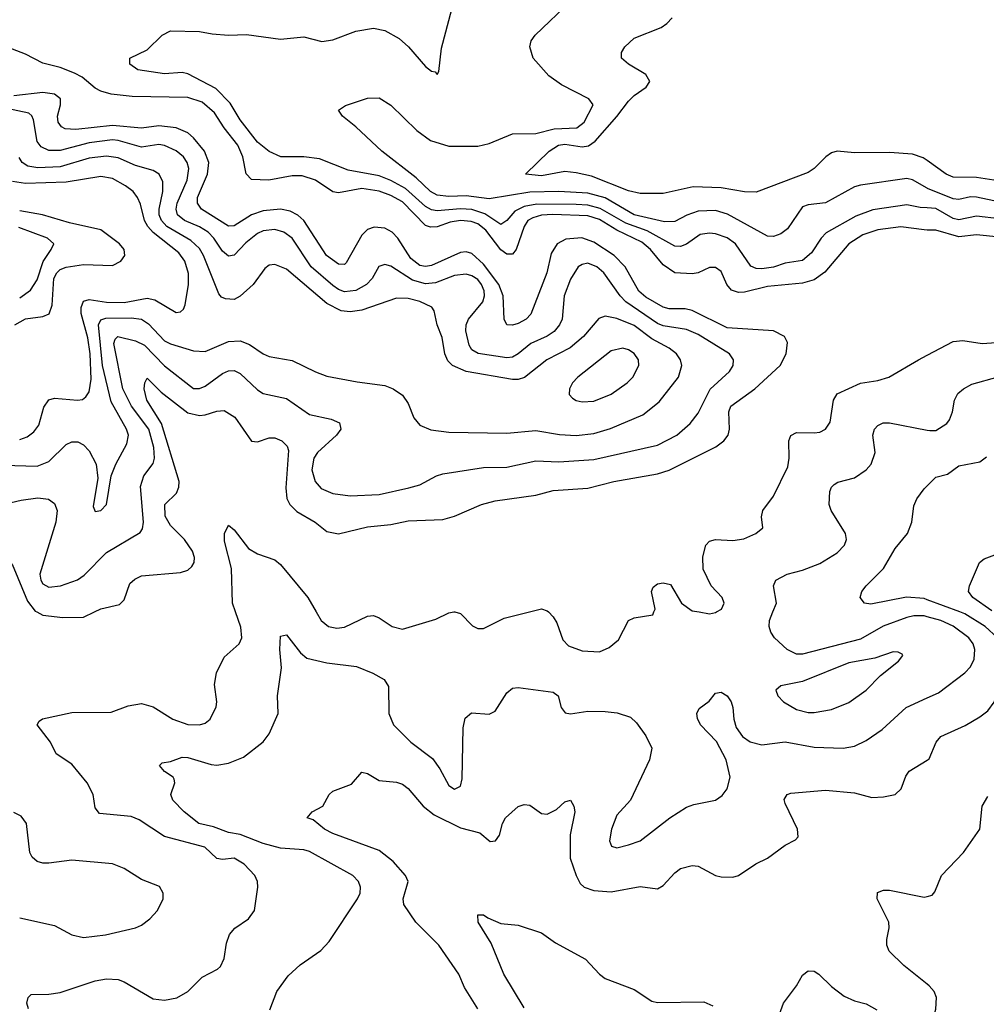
# Model space of a CAD drawing. Header units: inches. Extents: x 501365 to 657855, y 482276 to 547543.
# Tile 107 of 256: x 546870 to 550204, y 498646 to 502043. Entities that reach past the tile are written whole.
import ezdxf

# ---------------------------------------------------------------- set-up
doc = ezdxf.new("R2010")
doc.units = ezdxf.units.IN
doc.header["$MEASUREMENT"] = 0
for name, color, linetype in [('A5449', 7, 'Continuous'), ('A5459', 7, 'Continuous'), ('A5540', 7, 'Continuous'), ('A5550', 7, 'Continuous')]:
    doc.layers.add(name, color=color, linetype=linetype)

msp = doc.modelspace()

# ---------------------------------------------------------------- linework, layer by layer
at = {"layer": 'A5449', "color": 5}
for points, elevation in [([(546900.5, 498630), (546895, 498650), (546898.9, 498670), (546910, 498680.3), (546970, 498680.7), (547010, 498687.2), (547130, 498727.1), (547170, 498734.5), (547210, 498731.4), (547230, 498723.5), (547330, 498665.2), (547370, 498660.6), (547411.9, 498668.1), (547449.9, 498690.1), (547499.9, 498740.1), (547552.6, 498767.4), (547562.9, 498777.1), (547575.8, 498804.2), (547582.9, 498857.1), (547593.2, 498886.8), (547611.6, 498908.4), (547658.7, 498941.3), (547679.7, 498970), (547690.9, 499050), (547689.8, 499070), (547680.6, 499090), (547643.9, 499130), (547610, 499149.9), (547570, 499145.9), (547550, 499149.4), (547508.7, 499188.7), (547370, 499224.7), (547282.1, 499282.1), (547254.3, 499294.3), (547144.8, 499304.8), (547130, 499324.5), (547123.2, 499370), (547103, 499410), (547050, 499474.6), (546995.8, 499510), (546976, 499550), (546929.8, 499610), (546937.1, 499622.9), (546948.8, 499631.2), (547050, 499652.7), (547185.5, 499654.5), (547244.1, 499675.9), (547290, 499684), (547330, 499673), (547398.4, 499630), (547450, 499611.3), (547490, 499610.3), (547510, 499616.4), (547527, 499630), (547548.1, 499671.9), (547549.7, 499690), (547541.5, 499750), (547548.6, 499790), (547575.7, 499844.3), (547626.6, 499890), (547636.2, 499910), (547632.4, 499947.6), (547614.4, 500000)], 1980), ([(546928.8, 500000), (546950, 499989.2), (547018.9, 499981.1), (547090, 499982.3), (547128.2, 500000)], 2020), ([(547892.7, 500000), (547910, 499970.2), (547934.9, 499950), (547964.3, 499944.3), (547990, 499947.5), (548070, 499985.4), (548090, 499987.1), (548110, 499979.6), (548154.9, 499950), (548190, 499940.2), (548305.3, 499974.7), (548350, 499996.4), (548368, 500000)], 1980), ([(548371.3, 500000), (548390, 499994.4), (548431.7, 499951.7), (548450, 499943.1), (548470, 499943.1), (548541.7, 499978.3), (548628.7, 500000)], 1980), ([(548693.6, 500000), (548710, 499983.1), (548722.3, 499962.3), (548743.9, 499903.9), (548762.7, 499882.7), (548810, 499866), (548870, 499862.2), (548903.1, 499876.9), (548936, 499904), (548970, 499970.3), (548990, 499979.6), (549054, 499990), (549057.9, 500000)], 1980), ([(549213.6, 500000), (549250, 499993.8), (549270, 499998.2), (549273.2, 500000)], 1980), ([(550000, 499983.2), (549990, 499986), (549953.8, 499986.2), (549930, 499981.2), (549848.7, 499951.3), (549770, 499905.7), (549570, 499854.5), (549550, 499854.7), (549517.3, 499870), (549474, 499910), (549461.2, 499930), (549454.8, 499950), (549456.1, 499970), (549468.3, 500000)], 1960), ([(547733.4, 498626.6), (547756.8, 498690), (547795.9, 498744.1), (547838, 498782), (547908.8, 498831.2), (547937.7, 498862.3), (548035.3, 499010), (548043.9, 499030), (548046, 499050), (548039.1, 499070), (548018.9, 499090), (547870, 499173.2), (547850, 499179.5), (547770, 499184.4), (547710, 499201.1), (547630, 499232.4), (547590, 499239), (547538.3, 499258.3), (547488.3, 499270), (547437.7, 499310), (547398.7, 499350), (547391.6, 499370), (547405.1, 499410), (547402.5, 499422.5), (547399.3, 499430), (547370, 499449.6), (547352, 499470), (547361.3, 499478.7), (547390, 499483.6), (547430, 499498.4), (547450, 499497.4), (547530, 499473), (547550, 499471.4), (547590, 499477.7), (547641.6, 499498.4), (547710, 499551.7), (547730, 499579.3), (547761.4, 499650), (547759.2, 499710), (547773.3, 499806.7), (547767.7, 499870), (547770, 499916), (547790, 499921.3), (547838.8, 499858.8), (547860.6, 499840.6), (547930, 499824.4), (548031.7, 499811.7), (548088.6, 499788.6), (548127.3, 499767.3), (548142.2, 499742.2), (548143, 499650), (548159.7, 499610), (548218.9, 499550), (548294, 499494), (548319, 499459), (548350, 499401.1), (548370, 499387.9), (548390, 499399.1), (548396, 499424), (548399.8, 499600.2), (548406.4, 499633.6), (548428.6, 499651.4), (548490, 499647.4), (548510, 499657), (548550, 499720.3), (548570, 499736.5), (548590, 499738.6), (548710, 499722.7), (548727, 499710), (548738.3, 499670), (548751.5, 499651.5), (548770, 499648), (548830, 499658), (548890, 499656.9), (548931.2, 499651.2), (548976.7, 499636.7), (548997.4, 499617.4), (549030, 499572.7), (549050.2, 499530), (549042.6, 499490), (548977.1, 499350), (548930, 499298.4), (548910.9, 499250), (548904.5, 499210), (548911.5, 499191.5), (548930, 499186.2), (548970, 499196), (549010, 499210.2), (549113.1, 499290), (549170, 499326.2), (549196, 499336), (549269.8, 499350.2), (549293, 499367), (549310.7, 499389.3), (549321.1, 499430), (549306.6, 499490), (549273.2, 499553.2), (549218.3, 499610), (549207.7, 499632.3), (549205.6, 499650), (549213.5, 499666.5), (549248.3, 499691.7), (549270, 499719.3), (549290, 499723.1), (549310.2, 499710), (549323.9, 499690), (549330, 499670.7), (549333, 499630), (549341.5, 499601.5), (549363.4, 499570), (549390, 499551.3), (549430, 499541), (549510, 499552.1), (549610, 499532.8), (549710, 499530.2), (549750, 499536.5), (549790, 499556.3), (549845.2, 499594.8), (549927.4, 499670), (550000, 499703)], 1960), ([(548450.8, 498630), (548404.4, 498704.4), (548384.8, 498750), (548315.7, 498850), (548237, 498930), (548195, 498990), (548192.9, 499010), (548209.8, 499070), (548201, 499090), (548158.7, 499138.7), (548110, 499176.3), (547950, 499235.4), (547921.4, 499250), (547882.4, 499282.4), (547862, 499290), (547879, 499310), (547915.1, 499330), (547937, 499370), (547950, 499381.6), (548014.4, 499405.6), (548050, 499447.3), (548070, 499443), (548110, 499418.4), (548170, 499413.1), (548190, 499405.3), (548210, 499390.3), (548261.8, 499330), (548300.1, 499300.1), (548390, 499254.5), (548457.2, 499237.2), (548492.4, 499207.6), (548511.6, 499210), (548525.6, 499230), (548535.4, 499270), (548545.6, 499290), (548590, 499329.1), (548610, 499335.2), (548630, 499332.7), (548670, 499304.6), (548690, 499301.7), (548721.8, 499318.2), (548750, 499344.9), (548770, 499350.6), (548781.6, 499330), (548784.4, 499310), (548768.6, 499231.4), (548769.3, 499150), (548789.4, 499090), (548803.3, 499063.3), (548817, 499050), (548850, 499038.3), (548910, 499034.6), (549010, 499052.3), (549070, 499044.9), (549090, 499056.5), (549130, 499099.6), (549150, 499114.3), (549190, 499124.6), (549210, 499122.6), (549270, 499090.3), (549290, 499085.7), (549330, 499085.3), (549350, 499090.3), (549409.8, 499130.2), (549450, 499150.3), (549510, 499195.3), (549546.6, 499213.4), (549555.6, 499224.4), (549553.5, 499250), (549510, 499339), (549507.4, 499352.6), (549517.2, 499370), (549530, 499374.9), (549650, 499384.7), (549750, 499375.4), (549810, 499360.2), (549850, 499361.8), (549889.8, 499370.2), (549910.9, 499389.1), (549927.2, 499432.8), (549938.7, 499450), (550000, 499488.8)], 1940), ([(546870, 498944.8), (546990, 498918.1), (547050, 498886.3), (547090, 498876.9), (547165.9, 498885.9), (547269.9, 498910.1), (547290, 498919), (547318.7, 498941.3), (547344.8, 498970), (547364.5, 499010), (547365.1, 499030), (547352.6, 499052.6), (547290, 499076.4), (547230, 499114.3), (547190.3, 499130.3), (547050, 499143.8), (546970, 499133.2), (546950, 499132.7), (546930, 499139.1), (546913.4, 499153.4), (546904.7, 499170), (546893.9, 499270), (546875, 499295), (546850, 499307.9)], 2020), ([(550000, 498716), (549919.7, 498779.7), (549869.8, 498830), (549861.4, 498850), (549860.8, 498870), (549868.9, 498910), (549868, 498930), (549827.3, 499010), (549828.5, 499031.5), (549850, 499040.3), (549870, 499040.2), (549990, 499015.8), (550000, 499018.3)], 1920), ([(548610, 498634), (548540.3, 498750), (548496.5, 498856.5), (548451.6, 498930), (548450, 498954.8), (548470, 498955.3), (548484.4, 498944.4), (548530, 498924.9), (548590, 498918.7), (548670, 498892.4), (548718.2, 498858.2), (548821.5, 498801.5), (548870.2, 498750.2), (548890, 498735.2), (548990, 498696.9), (549050, 498657), (549070, 498652), (549230, 498654.9), (549260.6, 498640.6)], 1920), ([(549461.5, 498530), (549505.1, 498650), (549549.6, 498710), (549570, 498746.8), (549590, 498762), (549610, 498760.5), (549626.8, 498750), (549670, 498707.7), (549713.8, 498673.8), (549750, 498658.4), (549790, 498648.2), (549827, 498627)], 1920)]:
    msp.add_lwpolyline(points, dxfattribs=dict(at, elevation=elevation))
at = {"layer": 'A5449', "color": 5, "elevation": 1980}
msp.add_lwpolyline([(549882.5, 499862.5), (549820, 499840), (549730, 499824.3), (549570, 499759.6), (549495.1, 499744.9), (549478.7, 499730), (549485.2, 499710), (549504.9, 499690), (549550, 499662.8), (549590, 499652.6), (549610, 499652.5), (549670, 499663.5), (549730, 499687.8), (549789.8, 499730), (549839.6, 499780.4), (549900.9, 499830), (549916, 499850), (549913.8, 499853.8), (549900.7, 499860.7)], close=True, dxfattribs=at)
at = {"layer": 'A5459', "color": 5}
for points, elevation in [([(550000, 499488.8), (550006.9, 499493.1), (550030.8, 499550), (550047.3, 499570), (550131.6, 499608.4), (550182.1, 499637.9), (550210, 499658.5), (550231.4, 499688.6), (550258.4, 499770), (550265.3, 499850), (550255.5, 499890), (550243.1, 499910), (550200.8, 499950), (550130, 499993.5), (550112.5, 500000)], 1940), ([(550000, 499703), (550039.2, 499720.8), (550130.4, 499789.6), (550150, 499810.2), (550163, 499837), (550165.3, 499870), (550158.5, 499890), (550144.6, 499910), (550090, 499950.3), (550047.1, 499970), (550000, 499983.2)], 1960), ([(550000, 499018.3), (550017.3, 499022.7), (550026.3, 499033.7), (550049.8, 499090.2), (550125.6, 499170), (550182.4, 499250), (550189.8, 499330.2), (550210, 499363)], 1920), ([(550000, 498544), (550014.4, 498570), (550029.7, 498629.7), (550032.6, 498670), (550024.2, 498690), (550007.6, 498710), (550000, 498716)], 1920)]:
    msp.add_lwpolyline(points, dxfattribs=dict(at, elevation=elevation))
at = {"layer": 'A5540', "color": 5}
for points, elevation in [([(550000, 501462.2), (549950, 501490.8), (549930, 501495), (549770, 501472.1), (549750, 501466.1), (549650, 501411.4), (549590, 501404.4), (549570, 501397.7), (549518.2, 501321.8), (549495.2, 501304.8), (549470, 501295.7), (549450, 501296.1), (549311.9, 501371.9), (549270, 501385), (549210, 501382.4), (549171.1, 501368.9), (549130, 501347.4), (549094.4, 501345.6), (548990, 501369.7), (548890, 501428.4), (548830, 501444.6), (548730, 501450.9), (548630, 501448.1), (548490, 501425.4), (548410, 501436.1), (548350, 501433.6), (548310, 501437.5), (548286.7, 501450), (548237.3, 501497.3), (548118.9, 501590), (548030, 501674), (547983.7, 501710), (547970, 501731), (547993.3, 501746.7), (548070, 501772), (548110, 501773.8), (548150, 501748.9), (548240.5, 501660.5), (548286.6, 501626.6), (548350, 501606.6), (548450, 501607), (548490, 501616.3), (548570, 501649), (548650, 501650.2), (548713.1, 501666.9), (548791.3, 501670), (548817.7, 501690), (548847.8, 501750), (548833.6, 501770), (548738.4, 501818.4), (548695.1, 501850), (548641, 501910), (548629.8, 501950), (548634, 501970), (548648.2, 501990), (548774, 502110)], 1940), ([(550000, 501393.7), (549975.6, 501395.6), (549930, 501405), (549812.4, 501387.6), (549754.1, 501365.9), (549652.3, 501307.7), (549634.6, 501290), (549601.1, 501238.9), (549570, 501212.2), (549510, 501203.3), (549469.9, 501189.9), (549430, 501183.1), (549410, 501185), (549392.6, 501192.6), (549339, 501270), (549310, 501290.3), (549270, 501304.4), (549250, 501307.2), (549217.7, 501302.3), (549170, 501268.7), (549150, 501260.4), (549130, 501261.7), (549034.3, 501314.3), (548961.1, 501341.1), (548872.3, 501392.3), (548830, 501403), (548790, 501406.2), (548653.7, 501406.3), (548610, 501398.8), (548577.9, 501382.1), (548550, 501349.9), (548530, 501337.2), (548474, 501374), (548430, 501388.4), (548390, 501390.8), (548310, 501383.5), (548290, 501387), (548270, 501398.6), (548200.7, 501460.7), (548150, 501488.8), (548110, 501504.9), (548003.6, 501523.6), (547903.7, 501563.7), (547850, 501569.6), (547770.6, 501570.6), (547730, 501589), (547690, 501620.6), (547630, 501698), (547595.6, 501755.6), (547546.3, 501806.3), (547450, 501856.1), (547430, 501861.2), (547370, 501856.5), (547277.2, 501870), (547249.6, 501890), (547249.4, 501910), (547310, 501939.3), (547361.2, 501990), (547390, 502004.9), (547490, 502003.1), (547534.1, 501994.1), (547590, 501990.2), (547652.7, 501992.7), (547770, 501975.9), (547850, 501984), (547912.1, 501967.9), (547950, 501974), (548030, 502003.6), (548090, 502013.8), (548130, 502005.8), (548178.8, 501978.8), (548211.7, 501950), (548270, 501882), (548290, 501866), (548303.6, 501863.6), (548310, 501854), (548315.3, 501864.7), (548324.8, 501944.8), (548360.7, 502079.3)], 1960), ([(550000, 501556.9), (549986.5, 501566.5), (549950, 501579.3), (549870, 501584.5), (549750, 501584.3), (549690.1, 501589.9), (549670, 501583.4), (549650.2, 501570), (549610.7, 501529.3), (549590, 501516.5), (549410, 501448), (549370, 501449.1), (549290, 501463.6), (549192.9, 501467.1), (549090, 501443.5), (549010, 501443.2), (548970, 501453), (548843, 501503), (548790, 501515.4), (548750, 501519.2), (548670, 501504), (548614.5, 501510), (548696.9, 501590), (548728.1, 501610), (548750, 501613.8), (548810, 501604.1), (548831.6, 501608.4), (548855.6, 501624.4), (548930.4, 501709.6), (548970, 501762.4), (548990, 501781.7), (549031.5, 501810), (549043.8, 501830), (549030, 501854.5), (548969.5, 501890), (548946, 501910), (548946.3, 501930), (548956.9, 501950), (548990, 501979), (549083.1, 502016.9), (549102.7, 502030), (549120.3, 502050)], 1920), ([(550000, 501317.5), (549990, 501317.7), (549910, 501328.9), (549830, 501317.9), (549778.9, 501301.1), (549729.8, 501270.2), (549647.3, 501172.7), (549610, 501145.8), (549570, 501134.3), (549450, 501122.6), (549370, 501103), (549350, 501101.8), (549325.9, 501110), (549309.6, 501129.6), (549290, 501174.4), (549270, 501188.5), (549250, 501188), (549210, 501170.4), (549190, 501166.7), (549129.7, 501169.7), (549090, 501197.3), (549045.9, 501250), (549015.8, 501275.8), (548930, 501316.6), (548870, 501353.5), (548830, 501366.4), (548708.6, 501371.4), (548670, 501369), (548639.8, 501360.2), (548623.1, 501350), (548609.8, 501330.2), (548582.8, 501250), (548570, 501234.3), (548550, 501233.8), (548530, 501248.8), (548477.6, 501317.6), (548450, 501339.2), (548427.3, 501347.3), (548390, 501351), (548354.9, 501345.1), (548310, 501329.1), (548287.1, 501327.1), (548270, 501333.6), (548190, 501414.7), (548150, 501436.8), (548110, 501451.3), (548050, 501461.2), (547970, 501445.6), (547950, 501448.9), (547890, 501490), (547844.7, 501504.7), (547810, 501504.5), (547729.9, 501489.9), (547670, 501491.6), (547651.1, 501511.1), (547639.8, 501570), (547622.2, 501610), (547575, 501670), (547541.8, 501721.8), (547499.2, 501759.2), (547450, 501774.7), (547258.1, 501778.1), (547186.1, 501786.1), (547150, 501796.1), (547130, 501807.5), (547085.2, 501845.2), (547059.3, 501859.3), (547010, 501878.4), (546950, 501893.7), (546890, 501924.2), (546830, 501947)], 1980), ([(547128.2, 500000), (547150, 500010.1), (547214.6, 500025.4), (547230, 500042), (547250, 500097.7), (547266.9, 500113.1), (547290, 500124.4), (547424.4, 500135.6), (547450, 500144.1), (547463.7, 500156.3), (547471.6, 500170), (547472.8, 500187.2), (547466.3, 500210), (547438.7, 500250), (547390, 500298.2), (547372, 500330), (547371.1, 500370), (547410.7, 500409.3), (547419.4, 500430), (547420.1, 500450), (547359.5, 500650), (547308.2, 500730), (547299.4, 500770), (547301.1, 500790), (547310, 500806.7), (547358.3, 500758.3), (547450, 500687), (547490, 500677.7), (547510, 500679.7), (547550, 500693), (547574.8, 500694.8), (547611.7, 500671.7), (547670, 500588.7), (547690, 500587.1), (547730, 500600.5), (547750, 500601.1), (547774.2, 500590), (547792.4, 500572.4), (547796.9, 500556.9), (547788.1, 500428.1), (547791.8, 500391.8), (547801.5, 500370), (547825.9, 500345.9), (547889.7, 500309.7), (547930, 500277.8), (547970, 500269.5), (548070, 500293.1), (548150, 500301.9), (548210, 500314.4), (548330, 500318.4), (548370, 500330.1), (548462.9, 500370), (548510, 500382.7), (548650, 500402.6), (548710, 500418.9), (548830, 500426.7), (548919.5, 500450), (549070, 500476.1), (549110, 500489), (549271, 500570), (549299.4, 500590), (549313.3, 500610), (549319, 500630), (549316, 500690), (549323, 500710), (549406.1, 500770), (549493.6, 500850), (549514.5, 500890), (549518.2, 500930), (549508.3, 500950), (549470, 500969.8), (549310, 500979.6), (549190, 501040.3), (549165.8, 501045.8), (549110, 501045.9), (549090, 501051.2), (549030, 501086.4), (549006.2, 501106.2), (548958.3, 501190), (548920.6, 501230), (548850, 501275.5), (548809, 501291), (548753.4, 501286.6), (548723.8, 501270), (548702.9, 501237.1), (548688.6, 501170), (548633, 501027), (548617.1, 501010), (548590, 500995.4), (548570, 500989.3), (548550.7, 500990.7), (548540.8, 501010), (548537.3, 501090), (548522.8, 501130), (548470, 501199.6), (548430, 501236.8), (548410, 501241.9), (548390, 501240.5), (548290, 501195.2), (548270, 501192.2), (548250, 501195.7), (548219, 501219), (548174.2, 501290), (548154.6, 501310), (548130, 501324), (548093, 501327), (548070, 501319.2), (548050, 501300.2), (547995.7, 501204.3), (547990, 501199.1), (547970, 501199.6), (547927.9, 501230), (547850, 501349.9), (547829.2, 501369.2), (547802.9, 501382.9), (547769.3, 501389.3), (547710, 501383.3), (547670, 501369.6), (547610, 501331.7), (547590, 501331.2), (547497.5, 501390), (547483.5, 501410), (547483.7, 501430), (547517.3, 501510), (547522.8, 501550), (547507.3, 501590), (547470, 501635.2), (547450, 501652.6), (547410.2, 501670.2), (547350, 501677.4), (547290, 501669.3), (547190, 501677.8), (547064, 501664), (547026.5, 501666.5), (547013.8, 501673.8), (547002.6, 501690), (546999.9, 501710), (547010.7, 501750), (547011.1, 501770), (546990, 501786.5), (546950, 501791.9), (546850, 501780.6)], 2020), ([(546770, 500361.9), (546874.9, 500385.1), (546933.1, 500393.1), (546968.8, 500388.8), (546990, 500374.3), (546999.2, 500350), (546994.6, 500310), (546939.2, 500130), (546942.4, 500110), (546950, 500096.5), (546970, 500085.5), (547010.4, 500089.6), (547069.4, 500110.6), (547092.7, 500127.3), (547170, 500205.5), (547285.8, 500274.2), (547293.3, 500286.7), (547297.5, 500310), (547287, 500433), (547298.1, 500470), (547330, 500512), (547334.6, 500530), (547333.2, 500566.8), (547315.3, 500630), (547256.2, 500710), (547225.5, 500770), (547194.2, 500925.8), (547199.5, 500940.5), (547209, 500950), (547270, 500935.1), (547300.5, 500920.5), (547370, 500848.5), (547470, 500770.8), (547490, 500770.6), (547510, 500779.1), (547570, 500822.5), (547590, 500831.8), (547610, 500832.5), (547630, 500822.8), (547690, 500766.4), (547710, 500753.1), (547790, 500736.1), (547870, 500680.6), (547944.8, 500664.8), (547972.8, 500652.8), (547977.6, 500630), (547962.3, 500610), (547897.2, 500550), (547884.7, 500530), (547877.8, 500490), (547888.8, 500450), (547910, 500426.3), (547950, 500408.1), (548010, 500400.1), (548110, 500405.1), (548211.9, 500428.1), (548250, 500438.6), (548307.6, 500470), (548330, 500476.3), (548470, 500498.1), (548550, 500499), (548650, 500521), (548730, 500517.5), (548850, 500526), (549070, 500575.3), (549136.5, 500610), (549183.2, 500650), (549210, 500685.2), (549252, 500768), (549318.4, 500830), (549330.8, 500850), (549331.9, 500870), (549318, 500890), (549210, 500957.4), (549170, 500974.6), (549090, 500986.5), (549070, 500995.3), (548960.8, 501070), (548941.7, 501090), (548884.7, 501170), (548861.4, 501190), (548830, 501202.7), (548810, 501199.1), (548796.1, 501190), (548770, 501148.3), (548747.9, 501090), (548741.2, 501010), (548732.3, 500990), (548713.1, 500966.9), (548689.2, 500950.8), (548633.5, 500926.5), (548590, 500889.9), (548570, 500879.4), (548550, 500876.6), (548451.4, 500891.4), (548430, 500903.9), (548420.1, 500920.1), (548408.9, 500970), (548409.9, 500990), (548418.6, 501010), (548467.2, 501070), (548473.2, 501090), (548472.3, 501107.7), (548463.2, 501130), (548450, 501146.6), (548430, 501159.5), (548410, 501164.8), (548370, 501161.1), (548304.1, 501135.9), (548270, 501131.7), (548225.1, 501145.1), (548150, 501192.5), (548130, 501198.2), (548108.5, 501191.5), (548086, 501150), (548066.7, 501130), (548030, 501109.2), (547990, 501104.7), (547970, 501111.8), (547950, 501126.1), (547875.3, 501190), (547810, 501289.9), (547781.2, 501310), (547750, 501319.3), (547710, 501314.8), (547690, 501305.6), (547650, 501273.7), (547610, 501230.5), (547590, 501227.2), (547570, 501245.2), (547539.2, 501290), (547519.9, 501310), (547490, 501329), (547438.1, 501350), (547414.8, 501370), (547409.3, 501390), (547412.7, 501410), (547447.5, 501490), (547452.9, 501530), (547447.6, 501550), (547434.5, 501570), (547410, 501590.4), (547370, 501609.4), (547350, 501612.4), (547290, 501603.4), (547210, 501626.9), (547190, 501628.9), (547110, 501618.3), (547010, 501592.2), (546970, 501592.5), (546944.6, 501604.6), (546930, 501623.1), (546917.4, 501697.4), (546912.1, 501712.1), (546901.3, 501721.3), (546810, 501740.8)], 2040), ([(546813.6, 500506.4), (546930, 500503.3), (546970, 500519), (547030, 500577.6), (547050, 500587.3), (547070, 500586.5), (547090, 500576.9), (547110, 500555.8), (547133.6, 500510), (547139.1, 500460.9), (547123.6, 500363.6), (547130, 500346.7), (547150, 500350.4), (547170, 500370.7), (547185.4, 500470), (547201.6, 500510), (547239.7, 500580.3), (547245.3, 500610), (547238.9, 500630), (547185, 500725), (547155.3, 500850), (547141.3, 500990), (547150, 501007.6), (547167.1, 501012.9), (547254.2, 501014.2), (547290, 501009.7), (547314.3, 500994.3), (547370, 500935.1), (547390, 500924.5), (547470, 500900.7), (547510, 500898.4), (547590, 500932.7), (547630, 500935.8), (547663.1, 500923.1), (547710, 500890.2), (547730, 500881.3), (547810, 500867.3), (547890, 500827.8), (547930, 500813.4), (548033.6, 500793.6), (548130, 500781.7), (548158.7, 500770), (548190, 500747.7), (548210, 500719.5), (548229.5, 500669.5), (548250, 500644.7), (548287.7, 500627.7), (548350, 500620.5), (548550, 500617.2), (548650, 500625.5), (548732, 500612), (548790, 500609.2), (548850, 500615.8), (548907.6, 500632.4), (549019.6, 500680.4), (549075.6, 500724.4), (549142.2, 500810), (549154.5, 500850), (549149.8, 500870), (549135.4, 500890), (549110.7, 500910), (549050, 500942.3), (548990, 500987.7), (548930, 501012.4), (548890, 501020.2), (548867.2, 501012.8), (548815.1, 500950), (548769.2, 500910.8), (548688.7, 500870), (548611, 500809), (548590, 500801.8), (548570, 500801.3), (548410, 500829.9), (548362.8, 500850), (548346.7, 500866.7), (548337, 500890), (548326.9, 500946.9), (548310.4, 500990), (548299.2, 501039.2), (548291.6, 501051.6), (548250.8, 501070.8), (548210, 501081.2), (548170, 501082.6), (548050, 501040.5), (548010, 501034.8), (547978.6, 501038.6), (547930, 501064.6), (547790, 501182.8), (547750, 501199.1), (547730, 501195.9), (547715.7, 501184.3), (547675, 501130), (547630, 501089.2), (547610, 501078), (547579.9, 501079.9), (547566.2, 501086.2), (547557.1, 501097.1), (547503.7, 501230), (547490, 501254.4), (547460.9, 501280.9), (547377.6, 501330), (547358.7, 501350), (547351.4, 501370), (547351.3, 501390), (547363.4, 501450), (547363.8, 501483.8), (547350.6, 501510), (547330, 501522.9), (547270, 501539.7), (547210, 501567.2), (547170, 501572.9), (547110, 501565.2), (547010, 501536), (546932, 501532), (546897.5, 501537.5), (546878.8, 501550), (546868.2, 501568.2)], 2060), ([(546870, 500594.7), (546895.5, 500604.5), (546918.5, 500621.5), (546935.6, 500644.4), (546953.2, 500706.8), (546970, 500731.8), (546990, 500737.2), (547069.9, 500730.1), (547086.9, 500733.1), (547098.4, 500741.6), (547110, 500759.5), (547116.7, 500803.3), (547113.6, 500890), (547105.5, 500945.5), (547082.3, 501030), (547081.7, 501050), (547090, 501072.5), (547110, 501078.3), (547170, 501068.1), (547230, 501067.4), (547310, 501082.5), (547336.7, 501076.7), (547410, 501033.2), (547425.1, 501034.9), (547435.6, 501044.4), (547440.6, 501059.4), (547452.7, 501130), (547452.3, 501167.7), (547439.4, 501210), (547419.4, 501239.4), (547330, 501309.3), (547311.5, 501330), (547300.7, 501350), (547286.9, 501406.9), (547276.7, 501430), (547261, 501450), (547235, 501470), (547190, 501494.9), (547150, 501501.8), (547030, 501482.2), (546890, 501477.6), (546844.7, 501484.7)], 2080), ([(546852.7, 500990), (546890, 501010.9), (546950, 501018.9), (546971.7, 501028.3), (546982.2, 501057.8), (546988.1, 501150), (546997.9, 501170), (547010, 501181.3), (547030, 501189.8), (547090, 501198.2), (547190, 501195.7), (547219.4, 501210), (547232.4, 501230), (547229.9, 501250), (547214.6, 501270), (547150, 501318), (547042.2, 501342.2), (546948.3, 501370), (546870, 501383.8)], 2120), ([(546870, 501083.8), (546907.6, 501110), (546930, 501145.8), (546950.7, 501209.3), (546979.1, 501250), (546987.7, 501270), (546966.2, 501290), (546866.7, 501326.7)], 2140), ([(549273.2, 500000), (549290.9, 500010), (549299.8, 500030), (549292.8, 500050), (549255.1, 500090), (549227.3, 500147.3), (549226.6, 500190), (549237.3, 500230), (549250, 500243.6), (549269.8, 500250.2), (549330, 500246.3), (549368.2, 500251.8), (549409.5, 500270), (549434, 500290), (549428.3, 500328.3), (549433, 500350), (549470, 500399.3), (549520, 500500), (549524.7, 500530), (549523.7, 500590), (549530, 500608.4), (549550, 500619.3), (549610, 500617.6), (549630, 500620.6), (549649.2, 500630.8), (549665.4, 500654.6), (549676.8, 500730), (549690, 500752.1), (549770, 500789.4), (549830, 500798.6), (549867.6, 500810), (549970, 500870.2), (550000, 500885.9)], 1980), ([(549468.3, 500000), (549480.4, 500030), (549469.7, 500090), (549478.7, 500110), (549517, 500130), (549570, 500143.7), (549630, 500166.5), (549690, 500204.2), (549715.4, 500230), (549722, 500250), (549718.1, 500270), (549669, 500350), (549662.2, 500370), (549665.1, 500414.9), (549670, 500430.4), (549680, 500440), (549692.7, 500447.3), (549750, 500462), (549789.7, 500490), (549807.7, 500510), (549821.1, 500550), (549813.3, 500610), (549819.1, 500630), (549830, 500643.7), (549848.2, 500651.8), (549870, 500651.9), (550000, 500627.4)], 1960), ([(550000, 500042), (549990, 500045.8), (549929.3, 500050.7), (549806.3, 500026.3), (549783.7, 500030), (549769.7, 500050), (549775.4, 500070), (549789.7, 500090), (549849.8, 500150), (549890, 500218.4), (549932, 500270), (549948, 500310), (549954.2, 500365.8), (549964.5, 500390), (549990, 500424.9), (550000, 500434.8)], 1940), ([(547614.4, 500000), (547604.1, 500030), (547600.8, 500150), (547576.2, 500243.8), (547576.4, 500270), (547590, 500299.3), (547610, 500282.6), (547659, 500219), (547690, 500200.4), (547750, 500179.5), (547770, 500163.5), (547863.7, 500050), (547892.7, 500000)], 1980), ([(546721.1, 500000), (546722.4, 500110), (546730, 500126), (546768.9, 500151.1), (546790, 500181.1), (546810, 500186.7), (546830, 500179.1), (546844.6, 500164.6), (546896.9, 500036.9), (546923, 500003), (546928.8, 500000)], 2020), ([(549057.9, 500000), (549061.7, 500010), (549049.7, 500070.3), (549055.1, 500084.9), (549070, 500097.1), (549090, 500100.4), (549114.6, 500094.6), (549152.4, 500030), (549190, 500004), (549213.6, 500000)], 1980), ([(548368, 500000), (548370, 500000.4), (548371.3, 500000)], 1980), ([(548628.7, 500000), (548670, 500010.3), (548690, 500003.7), (548693.6, 500000)], 1980)]:
    msp.add_lwpolyline(points, dxfattribs=dict(at, elevation=elevation))
at = {"layer": 'A5540', "color": 5, "elevation": 2080}
msp.add_lwpolyline([(548950, 500909.8), (548910, 500900.6), (548795.2, 500810), (548776.9, 500790), (548766, 500770), (548764.9, 500750), (548777.4, 500737.4), (548789.4, 500729.4), (548810, 500725.2), (548850, 500727.4), (548910, 500751), (548965.6, 500790), (548985, 500810), (549006, 500850), (549004.1, 500870), (548990, 500891.4), (548970, 500904)], close=True, dxfattribs=at)
at = {"layer": 'A5550', "color": 5}
for points, elevation in [([(550230, 501489.9), (550170, 501498.4), (550090, 501500.4), (550065.8, 501510), (550000, 501556.9)], 1920), ([(550230, 501418.3), (550170, 501431.5), (550150, 501431.9), (550110, 501422.9), (550090, 501424.9), (550001.4, 501461.4), (550000, 501462.2)], 1940), ([(550250, 501356.1), (550170, 501365.5), (550110, 501352.9), (550090, 501356.8), (550030, 501391.3), (550000, 501393.7)], 1960), ([(550250, 501292.7), (550170, 501300.6), (550110, 501294.3), (550030, 501316.8), (550000, 501317.5)], 1980), ([(550000, 500885.9), (550090, 500932.9), (550123.7, 500936.3), (550190, 500925.5), (550270, 500932.1)], 1980), ([(550000, 500627.4), (550010, 500625.5), (550030, 500625.7), (550068.6, 500650), (550077.1, 500662.9), (550087.4, 500690), (550094.2, 500730), (550106.4, 500753.6), (550125.1, 500770), (550154.2, 500785.8), (550336.6, 500836.6)], 1960), ([(550000, 500434.8), (550030, 500464.7), (550070, 500474.8), (550110, 500504), (550181.8, 500518.2), (550205, 500535)], 1940), ([(550223.3, 500003.3), (550158.3, 500050), (550142.4, 500070), (550146.6, 500090), (550180.7, 500170), (550196.9, 500183.1), (550270, 500210.4)], 1920), ([(550112.5, 500000), (550000, 500042)], 1940)]:
    msp.add_lwpolyline(points, dxfattribs=dict(at, elevation=elevation))

doc.saveas('drawing.dxf')
